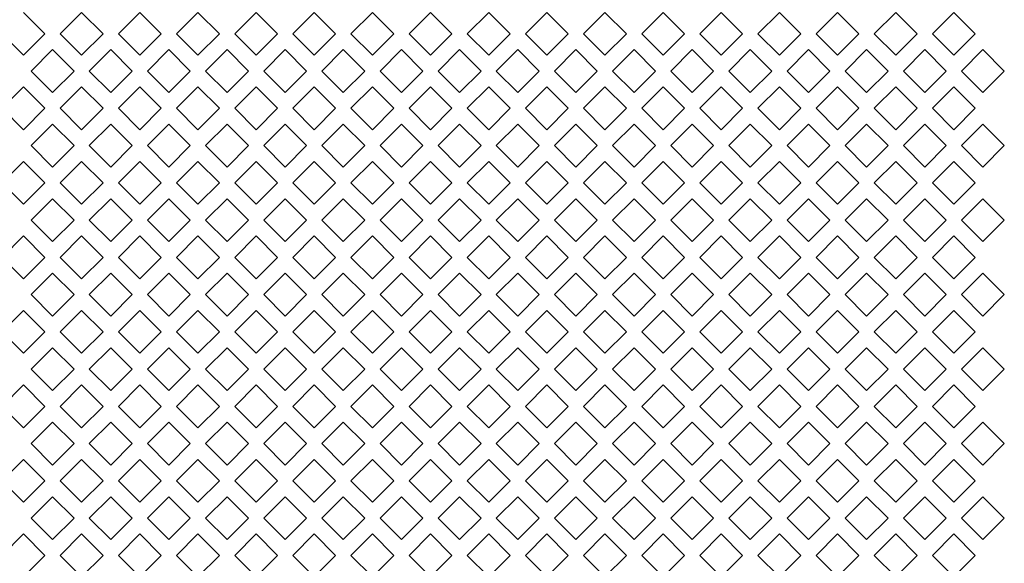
# Model space of a CAD drawing. Header units: millimetres. Extents: x 38 to 253, y 25 to 200.
# Tile 62 of 71: x 61 to 72, y 158 to 164. Entities that reach past the tile are written whole.
import ezdxf

# ---------------------------------------------------------------- set-up
doc = ezdxf.new("R2010")
doc.units = ezdxf.units.MM

msp = doc.modelspace()

# ---------------------------------------------------------------- linework, layer by layer
at = {"color": 7, "linetype": 'Continuous', "lineweight": 15}
for p, q in [((61.31424, 164.34192), (61.54994, 164.10621)), ((61.71854, 164.10621), (61.95424, 164.34192)), ((61.95424, 164.34192), (62.18994, 164.10621)), ((62.35854, 164.10621), (62.59424, 164.34192)), ((62.59424, 164.34192), (62.82994, 164.10621)), ((62.99854, 164.10621), (63.23424, 164.34192)), ((63.23424, 164.34192), (63.46994, 164.10621)), ((63.63854, 164.10621), (63.87424, 164.34192)), ((63.87424, 164.34192), (64.10994, 164.10621)), ((64.27854, 164.10621), (64.51424, 164.34192)), ((64.51424, 164.34192), (64.74994, 164.10621)), ((64.91854, 164.10621), (65.15424, 164.34192)), ((65.15424, 164.34192), (65.38994, 164.10621)), ((65.55854, 164.10621), (65.79424, 164.34192)), ((65.79424, 164.34192), (66.02994, 164.10621)), ((66.19854, 164.10621), (66.43424, 164.34192)), ((66.43424, 164.34192), (66.66994, 164.10621)), ((66.83854, 164.10621), (67.07424, 164.34192)), ((67.07424, 164.34192), (67.30994, 164.10621)), ((67.47854, 164.10621), (67.71424, 164.34192)), ((67.71424, 164.34192), (67.94994, 164.10621)), ((68.11854, 164.10621), (68.35424, 164.34192)), ((68.35424, 164.34192), (68.58994, 164.10621)), ((68.75854, 164.10621), (68.99424, 164.34192)), ((68.99424, 164.34192), (69.22994, 164.10621)), ((69.39854, 164.10621), (69.63424, 164.34192)), ((69.63424, 164.34192), (69.86994, 164.10621)), ((70.03854, 164.10621), (70.27424, 164.34192)), ((70.27424, 164.34192), (70.50994, 164.10621)), ((70.67854, 164.10621), (70.91424, 164.34192)), ((70.91424, 164.34192), (71.14994, 164.10621)), ((71.31854, 164.10621), (71.55424, 164.34192)), ((71.55424, 164.34192), (71.78994, 164.10621)), ((61.31424, 163.87051), (61.07854, 164.10621)), ((61.54994, 164.10621), (61.31424, 163.87051)), ((61.95424, 163.87051), (61.71854, 164.10621)), ((62.18994, 164.10621), (61.95424, 163.87051)), ((62.59424, 163.87051), (62.35854, 164.10621)), ((62.82994, 164.10621), (62.59424, 163.87051)), ((63.23424, 163.87051), (62.99854, 164.10621)), ((63.46994, 164.10621), (63.23424, 163.87051)), ((63.87424, 163.87051), (63.63854, 164.10621)), ((64.10994, 164.10621), (63.87424, 163.87051)), ((64.51424, 163.87051), (64.27854, 164.10621)), ((64.74994, 164.10621), (64.51424, 163.87051)), ((65.15424, 163.87051), (64.91854, 164.10621)), ((65.38994, 164.10621), (65.15424, 163.87051)), ((65.79424, 163.87051), (65.55854, 164.10621)), ((66.02994, 164.10621), (65.79424, 163.87051)), ((66.43424, 163.87051), (66.19854, 164.10621)), ((66.66994, 164.10621), (66.43424, 163.87051)), ((67.07424, 163.87051), (66.83854, 164.10621)), ((67.30994, 164.10621), (67.07424, 163.87051)), ((67.71424, 163.87051), (67.47854, 164.10621)), ((67.94994, 164.10621), (67.71424, 163.87051)), ((68.35424, 163.87051), (68.11854, 164.10621)), ((68.58994, 164.10621), (68.35424, 163.87051)), ((68.99424, 163.87051), (68.75854, 164.10621)), ((69.22994, 164.10621), (68.99424, 163.87051)), ((69.63424, 163.87051), (69.39854, 164.10621)), ((69.86994, 164.10621), (69.63424, 163.87051)), ((70.27424, 163.87051), (70.03854, 164.10621)), ((70.50994, 164.10621), (70.27424, 163.87051)), ((70.91424, 163.87051), (70.67854, 164.10621)), ((71.14994, 164.10621), (70.91424, 163.87051)), ((71.55424, 163.87051), (71.31854, 164.10621)), ((71.78994, 164.10621), (71.55424, 163.87051)), ((61.39854, 163.69622), (61.63424, 163.93192)), ((61.63424, 163.93192), (61.86994, 163.69622)), ((62.03854, 163.69622), (62.27424, 163.93192)), ((62.27424, 163.93192), (62.50994, 163.69622)), ((62.67854, 163.69622), (62.91424, 163.93192)), ((62.91424, 163.93192), (63.14994, 163.69622)), ((63.31854, 163.69622), (63.55424, 163.93192)), ((63.55424, 163.93192), (63.78994, 163.69622)), ((63.95854, 163.69622), (64.19424, 163.93192)), ((64.19424, 163.93192), (64.42994, 163.69622)), ((64.59854, 163.69622), (64.83424, 163.93192)), ((64.83424, 163.93192), (65.06994, 163.69622)), ((65.23854, 163.69622), (65.47424, 163.93192)), ((65.47424, 163.93192), (65.70994, 163.69622)), ((65.87854, 163.69622), (66.11424, 163.93192)), ((66.11424, 163.93192), (66.34994, 163.69622)), ((66.51854, 163.69622), (66.75424, 163.93192)), ((66.75424, 163.93192), (66.98994, 163.69622)), ((67.15854, 163.69622), (67.39424, 163.93192)), ((67.39424, 163.93192), (67.62994, 163.69622)), ((67.79854, 163.69622), (68.03424, 163.93192)), ((68.03424, 163.93192), (68.26994, 163.69622)), ((68.43854, 163.69622), (68.67424, 163.93192)), ((68.67424, 163.93192), (68.90994, 163.69622)), ((69.07854, 163.69622), (69.31424, 163.93192)), ((69.31424, 163.93192), (69.54994, 163.69622)), ((69.71854, 163.69622), (69.95424, 163.93192)), ((69.95424, 163.93192), (70.18994, 163.69622)), ((70.35854, 163.69622), (70.59424, 163.93192)), ((70.59424, 163.93192), (70.82994, 163.69622)), ((70.99854, 163.69622), (71.23424, 163.93192)), ((71.23424, 163.93192), (71.46994, 163.69622)), ((71.63854, 163.69622), (71.87424, 163.93192)), ((71.87424, 163.93192), (72.10994, 163.69622)), ((61.63424, 163.46051), (61.39854, 163.69622)), ((61.86994, 163.69622), (61.63424, 163.46051)), ((62.27424, 163.46051), (62.03854, 163.69622)), ((62.50994, 163.69622), (62.27424, 163.46051)), ((62.91424, 163.46051), (62.67854, 163.69622)), ((63.14994, 163.69622), (62.91424, 163.46051)), ((63.55424, 163.46051), (63.31854, 163.69622)), ((63.78994, 163.69622), (63.55424, 163.46051)), ((64.19424, 163.46051), (63.95854, 163.69622)), ((64.42994, 163.69622), (64.19424, 163.46051)), ((64.83424, 163.46051), (64.59854, 163.69622)), ((65.06994, 163.69622), (64.83424, 163.46051)), ((65.47424, 163.46051), (65.23854, 163.69622)), ((65.70994, 163.69622), (65.47424, 163.46051)), ((66.11424, 163.46051), (65.87854, 163.69622)), ((66.34994, 163.69622), (66.11424, 163.46051)), ((66.75424, 163.46051), (66.51854, 163.69622)), ((66.98994, 163.69622), (66.75424, 163.46051)), ((67.39424, 163.46051), (67.15854, 163.69622)), ((67.62994, 163.69622), (67.39424, 163.46051)), ((68.03424, 163.46051), (67.79854, 163.69622)), ((68.26994, 163.69622), (68.03424, 163.46051)), ((68.67424, 163.46051), (68.43854, 163.69622)), ((68.90994, 163.69622), (68.67424, 163.46051)), ((69.31424, 163.46051), (69.07854, 163.69622)), ((69.54994, 163.69622), (69.31424, 163.46051)), ((69.95424, 163.46051), (69.71854, 163.69622)), ((70.18994, 163.69622), (69.95424, 163.46051)), ((70.59424, 163.46051), (70.35854, 163.69622)), ((70.82994, 163.69622), (70.59424, 163.46051)), ((71.23424, 163.46051), (70.99854, 163.69622)), ((71.46994, 163.69622), (71.23424, 163.46051)), ((71.87424, 163.46051), (71.63854, 163.69622)), ((72.10994, 163.69622), (71.87424, 163.46051)), ((61.07854, 163.28622), (61.31424, 163.52192)), ((61.31424, 163.52192), (61.54994, 163.28622)), ((61.71854, 163.28622), (61.95424, 163.52192)), ((61.95424, 163.52192), (62.18994, 163.28622)), ((62.35854, 163.28622), (62.59424, 163.52192)), ((62.59424, 163.52192), (62.82994, 163.28622)), ((62.99854, 163.28622), (63.23424, 163.52192)), ((63.23424, 163.52192), (63.46994, 163.28622)), ((63.63854, 163.28622), (63.87424, 163.52192)), ((63.87424, 163.52192), (64.10994, 163.28622)), ((64.27854, 163.28622), (64.51424, 163.52192)), ((64.51424, 163.52192), (64.74994, 163.28622)), ((64.91854, 163.28622), (65.15424, 163.52192)), ((65.15424, 163.52192), (65.38994, 163.28622)), ((65.55854, 163.28622), (65.79424, 163.52192)), ((65.79424, 163.52192), (66.02994, 163.28622)), ((66.19854, 163.28622), (66.43424, 163.52192)), ((66.43424, 163.52192), (66.66994, 163.28622)), ((66.83854, 163.28622), (67.07424, 163.52192)), ((67.07424, 163.52192), (67.30994, 163.28622)), ((67.47854, 163.28622), (67.71424, 163.52192)), ((67.71424, 163.52192), (67.94994, 163.28622)), ((68.11854, 163.28622), (68.35424, 163.52192)), ((68.35424, 163.52192), (68.58994, 163.28622)), ((68.75854, 163.28622), (68.99424, 163.52192)), ((68.99424, 163.52192), (69.22994, 163.28622)), ((69.39854, 163.28622), (69.63424, 163.52192)), ((69.63424, 163.52192), (69.86994, 163.28622)), ((70.03854, 163.28622), (70.27424, 163.52192)), ((70.27424, 163.52192), (70.50994, 163.28622)), ((70.67854, 163.28622), (70.91424, 163.52192)), ((70.91424, 163.52192), (71.14994, 163.28622)), ((71.31854, 163.28622), (71.55424, 163.52192)), ((71.55424, 163.52192), (71.78994, 163.28622)), ((61.31424, 163.05051), (61.07854, 163.28622)), ((61.54994, 163.28622), (61.31424, 163.05051)), ((61.95424, 163.05051), (61.71854, 163.28622)), ((62.18994, 163.28622), (61.95424, 163.05051)), ((62.59424, 163.05051), (62.35854, 163.28622)), ((62.82994, 163.28622), (62.59424, 163.05051)), ((63.23424, 163.05051), (62.99854, 163.28622)), ((63.46994, 163.28622), (63.23424, 163.05051)), ((63.87424, 163.05051), (63.63854, 163.28622)), ((64.10994, 163.28622), (63.87424, 163.05051)), ((64.51424, 163.05051), (64.27854, 163.28622)), ((64.74994, 163.28622), (64.51424, 163.05051)), ((65.15424, 163.05051), (64.91854, 163.28622)), ((65.38994, 163.28622), (65.15424, 163.05051)), ((65.79424, 163.05051), (65.55854, 163.28622)), ((66.02994, 163.28622), (65.79424, 163.05051)), ((66.43424, 163.05051), (66.19854, 163.28622)), ((66.66994, 163.28622), (66.43424, 163.05051)), ((67.07424, 163.05051), (66.83854, 163.28622)), ((67.30994, 163.28622), (67.07424, 163.05051)), ((67.71424, 163.05051), (67.47854, 163.28622)), ((67.94994, 163.28622), (67.71424, 163.05051)), ((68.35424, 163.05051), (68.11854, 163.28622)), ((68.58994, 163.28622), (68.35424, 163.05051)), ((68.99424, 163.05051), (68.75854, 163.28622)), ((69.22994, 163.28622), (68.99424, 163.05051)), ((69.63424, 163.05051), (69.39854, 163.28622)), ((69.86994, 163.28622), (69.63424, 163.05051)), ((70.27424, 163.05051), (70.03854, 163.28622)), ((70.50994, 163.28622), (70.27424, 163.05051)), ((70.91424, 163.05051), (70.67854, 163.28622)), ((71.14994, 163.28622), (70.91424, 163.05051)), ((71.55424, 163.05051), (71.31854, 163.28622)), ((71.78994, 163.28622), (71.55424, 163.05051)), ((61.39854, 162.87622), (61.63424, 163.11192)), ((61.63424, 163.11192), (61.86994, 162.87622)), ((62.03854, 162.87622), (62.27424, 163.11192)), ((62.27424, 163.11192), (62.50994, 162.87622)), ((62.67854, 162.87622), (62.91424, 163.11192)), ((62.91424, 163.11192), (63.14994, 162.87622)), ((63.31854, 162.87622), (63.55424, 163.11192)), ((63.55424, 163.11192), (63.78994, 162.87622)), ((63.95854, 162.87622), (64.19424, 163.11192)), ((64.19424, 163.11192), (64.42994, 162.87622)), ((64.59854, 162.87622), (64.83424, 163.11192)), ((64.83424, 163.11192), (65.06994, 162.87622)), ((65.23854, 162.87622), (65.47424, 163.11192)), ((65.47424, 163.11192), (65.70994, 162.87622)), ((65.87854, 162.87622), (66.11424, 163.11192)), ((66.11424, 163.11192), (66.34994, 162.87622)), ((66.51854, 162.87622), (66.75424, 163.11192)), ((66.75424, 163.11192), (66.98994, 162.87622)), ((67.15854, 162.87622), (67.39424, 163.11192)), ((67.39424, 163.11192), (67.62994, 162.87622)), ((67.79854, 162.87622), (68.03424, 163.11192)), ((68.03424, 163.11192), (68.26994, 162.87622)), ((68.43854, 162.87622), (68.67424, 163.11192)), ((68.67424, 163.11192), (68.90994, 162.87622)), ((69.07854, 162.87622), (69.31424, 163.11192)), ((69.31424, 163.11192), (69.54994, 162.87622)), ((69.71854, 162.87622), (69.95424, 163.11192)), ((69.95424, 163.11192), (70.18994, 162.87622)), ((70.35854, 162.87622), (70.59424, 163.11192)), ((70.59424, 163.11192), (70.82994, 162.87622)), ((70.99854, 162.87622), (71.23424, 163.11192)), ((71.23424, 163.11192), (71.46994, 162.87622)), ((71.63854, 162.87622), (71.87424, 163.11192)), ((71.87424, 163.11192), (72.10994, 162.87622)), ((61.63424, 162.64051), (61.39854, 162.87622)), ((61.86994, 162.87622), (61.63424, 162.64051)), ((62.27424, 162.64051), (62.03854, 162.87622)), ((62.50994, 162.87622), (62.27424, 162.64051)), ((62.91424, 162.64051), (62.67854, 162.87622)), ((63.14994, 162.87622), (62.91424, 162.64051)), ((63.55424, 162.64051), (63.31854, 162.87622)), ((63.78994, 162.87622), (63.55424, 162.64051)), ((64.19424, 162.64051), (63.95854, 162.87622)), ((64.42994, 162.87622), (64.19424, 162.64051)), ((64.83424, 162.64051), (64.59854, 162.87622)), ((65.06994, 162.87622), (64.83424, 162.64051)), ((65.47424, 162.64051), (65.23854, 162.87622)), ((65.70994, 162.87622), (65.47424, 162.64051)), ((66.11424, 162.64051), (65.87854, 162.87622)), ((66.34994, 162.87622), (66.11424, 162.64051)), ((66.75424, 162.64051), (66.51854, 162.87622)), ((66.98994, 162.87622), (66.75424, 162.64051)), ((67.39424, 162.64051), (67.15854, 162.87622)), ((67.62994, 162.87622), (67.39424, 162.64051)), ((68.03424, 162.64051), (67.79854, 162.87622)), ((68.26994, 162.87622), (68.03424, 162.64051)), ((68.67424, 162.64051), (68.43854, 162.87622)), ((68.90994, 162.87622), (68.67424, 162.64051)), ((69.31424, 162.64051), (69.07854, 162.87622)), ((69.54994, 162.87622), (69.31424, 162.64051)), ((69.95424, 162.64051), (69.71854, 162.87622)), ((70.18994, 162.87622), (69.95424, 162.64051)), ((70.59424, 162.64051), (70.35854, 162.87622)), ((70.82994, 162.87622), (70.59424, 162.64051)), ((71.23424, 162.64051), (70.99854, 162.87622)), ((71.46994, 162.87622), (71.23424, 162.64051)), ((71.87424, 162.64051), (71.63854, 162.87622)), ((72.10994, 162.87622), (71.87424, 162.64051)), ((61.07854, 162.46621), (61.31424, 162.70192)), ((61.31424, 162.70192), (61.54994, 162.46621)), ((61.71854, 162.46621), (61.95424, 162.70192)), ((61.95424, 162.70192), (62.18994, 162.46621)), ((62.35854, 162.46621), (62.59424, 162.70192)), ((62.59424, 162.70192), (62.82994, 162.46621)), ((62.99854, 162.46621), (63.23424, 162.70192)), ((63.23424, 162.70192), (63.46994, 162.46621)), ((63.63854, 162.46621), (63.87424, 162.70192)), ((63.87424, 162.70192), (64.10994, 162.46621)), ((64.27854, 162.46621), (64.51424, 162.70192)), ((64.51424, 162.70192), (64.74994, 162.46621)), ((64.91854, 162.46621), (65.15424, 162.70192)), ((65.15424, 162.70192), (65.38994, 162.46621)), ((65.55854, 162.46621), (65.79424, 162.70192)), ((65.79424, 162.70192), (66.02994, 162.46621)), ((66.19854, 162.46621), (66.43424, 162.70192)), ((66.43424, 162.70192), (66.66994, 162.46621)), ((66.83854, 162.46621), (67.07424, 162.70192)), ((67.07424, 162.70192), (67.30994, 162.46621)), ((67.47854, 162.46621), (67.71424, 162.70192)), ((67.71424, 162.70192), (67.94994, 162.46621)), ((68.11854, 162.46621), (68.35424, 162.70192)), ((68.35424, 162.70192), (68.58994, 162.46621)), ((68.75854, 162.46621), (68.99424, 162.70192)), ((68.99424, 162.70192), (69.22994, 162.46621)), ((69.39854, 162.46621), (69.63424, 162.70192)), ((69.63424, 162.70192), (69.86994, 162.46621)), ((70.03854, 162.46621), (70.27424, 162.70192)), ((70.27424, 162.70192), (70.50994, 162.46621)), ((70.67854, 162.46621), (70.91424, 162.70192)), ((70.91424, 162.70192), (71.14994, 162.46621)), ((71.31854, 162.46621), (71.55424, 162.70192)), ((71.55424, 162.70192), (71.78994, 162.46621)), ((61.31424, 162.23051), (61.07854, 162.46621)), ((61.54994, 162.46621), (61.31424, 162.23051)), ((61.95424, 162.23051), (61.71854, 162.46621)), ((62.18994, 162.46621), (61.95424, 162.23051)), ((62.59424, 162.23051), (62.35854, 162.46621)), ((62.82994, 162.46621), (62.59424, 162.23051)), ((63.23424, 162.23051), (62.99854, 162.46621)), ((63.46994, 162.46621), (63.23424, 162.23051)), ((63.87424, 162.23051), (63.63854, 162.46621)), ((64.10994, 162.46621), (63.87424, 162.23051)), ((64.51424, 162.23051), (64.27854, 162.46621)), ((64.74994, 162.46621), (64.51424, 162.23051)), ((65.15424, 162.23051), (64.91854, 162.46621)), ((65.38994, 162.46621), (65.15424, 162.23051)), ((65.79424, 162.23051), (65.55854, 162.46621)), ((66.02994, 162.46621), (65.79424, 162.23051)), ((66.43424, 162.23051), (66.19854, 162.46621)), ((66.66994, 162.46621), (66.43424, 162.23051)), ((67.07424, 162.23051), (66.83854, 162.46621)), ((67.30994, 162.46621), (67.07424, 162.23051)), ((67.71424, 162.23051), (67.47854, 162.46621)), ((67.94994, 162.46621), (67.71424, 162.23051)), ((68.35424, 162.23051), (68.11854, 162.46621)), ((68.58994, 162.46621), (68.35424, 162.23051)), ((68.99424, 162.23051), (68.75854, 162.46621)), ((69.22994, 162.46621), (68.99424, 162.23051)), ((69.63424, 162.23051), (69.39854, 162.46621)), ((69.86994, 162.46621), (69.63424, 162.23051)), ((70.27424, 162.23051), (70.03854, 162.46621)), ((70.50994, 162.46621), (70.27424, 162.23051)), ((70.91424, 162.23051), (70.67854, 162.46621)), ((71.14994, 162.46621), (70.91424, 162.23051)), ((71.55424, 162.23051), (71.31854, 162.46621)), ((71.78994, 162.46621), (71.55424, 162.23051)), ((61.39854, 162.05621), (61.63424, 162.29192)), ((61.63424, 162.29192), (61.86994, 162.05621)), ((62.03854, 162.05621), (62.27424, 162.29192)), ((62.27424, 162.29192), (62.50994, 162.05621)), ((62.67854, 162.05621), (62.91424, 162.29192)), ((62.91424, 162.29192), (63.14994, 162.05621)), ((63.31854, 162.05621), (63.55424, 162.29192)), ((63.55424, 162.29192), (63.78994, 162.05621)), ((63.95854, 162.05621), (64.19424, 162.29192)), ((64.19424, 162.29192), (64.42994, 162.05621)), ((64.59854, 162.05621), (64.83424, 162.29192)), ((64.83424, 162.29192), (65.06994, 162.05621)), ((65.23854, 162.05621), (65.47424, 162.29192)), ((65.47424, 162.29192), (65.70994, 162.05621)), ((65.87854, 162.05621), (66.11424, 162.29192)), ((66.11424, 162.29192), (66.34994, 162.05621)), ((66.51854, 162.05621), (66.75424, 162.29192)), ((66.75424, 162.29192), (66.98994, 162.05621)), ((67.15854, 162.05621), (67.39424, 162.29192)), ((67.39424, 162.29192), (67.62994, 162.05621)), ((67.79854, 162.05621), (68.03424, 162.29192)), ((68.03424, 162.29192), (68.26994, 162.05621)), ((68.43854, 162.05621), (68.67424, 162.29192)), ((68.67424, 162.29192), (68.90994, 162.05621)), ((69.07854, 162.05621), (69.31424, 162.29192)), ((69.31424, 162.29192), (69.54994, 162.05621)), ((69.71854, 162.05621), (69.95424, 162.29192)), ((69.95424, 162.29192), (70.18994, 162.05621)), ((70.35854, 162.05621), (70.59424, 162.29192)), ((70.59424, 162.29192), (70.82994, 162.05621)), ((70.99854, 162.05621), (71.23424, 162.29192)), ((71.23424, 162.29192), (71.46994, 162.05621)), ((71.63854, 162.05621), (71.87424, 162.29192)), ((71.87424, 162.29192), (72.10994, 162.05621)), ((61.63424, 161.82051), (61.39854, 162.05621)), ((61.86994, 162.05621), (61.63424, 161.82051)), ((62.27424, 161.82051), (62.03854, 162.05621)), ((62.50994, 162.05621), (62.27424, 161.82051)), ((62.91424, 161.82051), (62.67854, 162.05621)), ((63.14994, 162.05621), (62.91424, 161.82051)), ((63.55424, 161.82051), (63.31854, 162.05621)), ((63.78994, 162.05621), (63.55424, 161.82051)), ((64.19424, 161.82051), (63.95854, 162.05621)), ((64.42994, 162.05621), (64.19424, 161.82051)), ((64.83424, 161.82051), (64.59854, 162.05621)), ((65.06994, 162.05621), (64.83424, 161.82051)), ((65.47424, 161.82051), (65.23854, 162.05621)), ((65.70994, 162.05621), (65.47424, 161.82051)), ((66.11424, 161.82051), (65.87854, 162.05621)), ((66.34994, 162.05621), (66.11424, 161.82051)), ((66.75424, 161.82051), (66.51854, 162.05621)), ((66.98994, 162.05621), (66.75424, 161.82051)), ((67.39424, 161.82051), (67.15854, 162.05621)), ((67.62994, 162.05621), (67.39424, 161.82051)), ((68.03424, 161.82051), (67.79854, 162.05621)), ((68.26994, 162.05621), (68.03424, 161.82051)), ((68.67424, 161.82051), (68.43854, 162.05621)), ((68.90994, 162.05621), (68.67424, 161.82051)), ((69.31424, 161.82051), (69.07854, 162.05621)), ((69.54994, 162.05621), (69.31424, 161.82051)), ((69.95424, 161.82051), (69.71854, 162.05621)), ((70.18994, 162.05621), (69.95424, 161.82051)), ((70.59424, 161.82051), (70.35854, 162.05621)), ((70.82994, 162.05621), (70.59424, 161.82051)), ((71.23424, 161.82051), (70.99854, 162.05621)), ((71.46994, 162.05621), (71.23424, 161.82051)), ((71.87424, 161.82051), (71.63854, 162.05621)), ((72.10994, 162.05621), (71.87424, 161.82051)), ((61.07854, 161.64622), (61.31424, 161.88192)), ((61.31424, 161.88192), (61.54994, 161.64622)), ((61.71854, 161.64622), (61.95424, 161.88192)), ((61.95424, 161.88192), (62.18994, 161.64622)), ((62.35854, 161.64622), (62.59424, 161.88192)), ((62.59424, 161.88192), (62.82994, 161.64622)), ((62.99854, 161.64622), (63.23424, 161.88192)), ((63.23424, 161.88192), (63.46994, 161.64622)), ((63.63854, 161.64622), (63.87424, 161.88192)), ((63.87424, 161.88192), (64.10994, 161.64622)), ((64.27854, 161.64622), (64.51424, 161.88192)), ((64.51424, 161.88192), (64.74994, 161.64622)), ((64.91854, 161.64622), (65.15424, 161.88192)), ((65.15424, 161.88192), (65.38994, 161.64622)), ((65.55854, 161.64622), (65.79424, 161.88192)), ((65.79424, 161.88192), (66.02994, 161.64622)), ((66.19854, 161.64622), (66.43424, 161.88192)), ((66.43424, 161.88192), (66.66994, 161.64622)), ((66.83854, 161.64622), (67.07424, 161.88192)), ((67.07424, 161.88192), (67.30994, 161.64622)), ((67.47854, 161.64622), (67.71424, 161.88192)), ((67.71424, 161.88192), (67.94994, 161.64622)), ((68.11854, 161.64622), (68.35424, 161.88192)), ((68.35424, 161.88192), (68.58994, 161.64622)), ((68.75854, 161.64622), (68.99424, 161.88192)), ((68.99424, 161.88192), (69.22994, 161.64622)), ((69.39854, 161.64622), (69.63424, 161.88192)), ((69.63424, 161.88192), (69.86994, 161.64622)), ((70.03854, 161.64622), (70.27424, 161.88192)), ((70.27424, 161.88192), (70.50994, 161.64622)), ((70.67854, 161.64622), (70.91424, 161.88192)), ((70.91424, 161.88192), (71.14994, 161.64622)), ((71.31854, 161.64622), (71.55424, 161.88192)), ((71.55424, 161.88192), (71.78994, 161.64622)), ((61.31424, 161.41051), (61.07854, 161.64622)), ((61.54994, 161.64622), (61.31424, 161.41051)), ((61.95424, 161.41051), (61.71854, 161.64622)), ((62.18994, 161.64622), (61.95424, 161.41051)), ((62.59424, 161.41051), (62.35854, 161.64622)), ((62.82994, 161.64622), (62.59424, 161.41051)), ((63.23424, 161.41051), (62.99854, 161.64622)), ((63.46994, 161.64622), (63.23424, 161.41051)), ((63.87424, 161.41051), (63.63854, 161.64622)), ((64.10994, 161.64622), (63.87424, 161.41051)), ((64.51424, 161.41051), (64.27854, 161.64622)), ((64.74994, 161.64622), (64.51424, 161.41051)), ((65.15424, 161.41051), (64.91854, 161.64622)), ((65.38994, 161.64622), (65.15424, 161.41051)), ((65.79424, 161.41051), (65.55854, 161.64622)), ((66.02994, 161.64622), (65.79424, 161.41051)), ((66.43424, 161.41051), (66.19854, 161.64622)), ((66.66994, 161.64622), (66.43424, 161.41051)), ((67.07424, 161.41051), (66.83854, 161.64622)), ((67.30994, 161.64622), (67.07424, 161.41051)), ((67.71424, 161.41051), (67.47854, 161.64622)), ((67.94994, 161.64622), (67.71424, 161.41051)), ((68.35424, 161.41051), (68.11854, 161.64622)), ((68.58994, 161.64622), (68.35424, 161.41051)), ((68.99424, 161.41051), (68.75854, 161.64622)), ((69.22994, 161.64622), (68.99424, 161.41051)), ((69.63424, 161.41051), (69.39854, 161.64622)), ((69.86994, 161.64622), (69.63424, 161.41051)), ((70.27424, 161.41051), (70.03854, 161.64622)), ((70.50994, 161.64622), (70.27424, 161.41051)), ((70.91424, 161.41051), (70.67854, 161.64622)), ((71.14994, 161.64622), (70.91424, 161.41051)), ((71.55424, 161.41051), (71.31854, 161.64622)), ((71.78994, 161.64622), (71.55424, 161.41051)), ((61.39854, 161.23622), (61.63424, 161.47192)), ((61.63424, 161.47192), (61.86994, 161.23622)), ((62.03854, 161.23622), (62.27424, 161.47192)), ((62.27424, 161.47192), (62.50994, 161.23622)), ((62.67854, 161.23622), (62.91424, 161.47192)), ((62.91424, 161.47192), (63.14994, 161.23622)), ((63.31854, 161.23622), (63.55424, 161.47192)), ((63.55424, 161.47192), (63.78994, 161.23622)), ((63.95854, 161.23622), (64.19424, 161.47192)), ((64.19424, 161.47192), (64.42994, 161.23622)), ((64.59854, 161.23622), (64.83424, 161.47192)), ((64.83424, 161.47192), (65.06994, 161.23622)), ((65.23854, 161.23622), (65.47424, 161.47192)), ((65.47424, 161.47192), (65.70994, 161.23622)), ((65.87854, 161.23622), (66.11424, 161.47192)), ((66.11424, 161.47192), (66.34994, 161.23622)), ((66.51854, 161.23622), (66.75424, 161.47192)), ((66.75424, 161.47192), (66.98994, 161.23622)), ((67.15854, 161.23622), (67.39424, 161.47192)), ((67.39424, 161.47192), (67.62994, 161.23622)), ((67.79854, 161.23622), (68.03424, 161.47192)), ((68.03424, 161.47192), (68.26994, 161.23622)), ((68.43854, 161.23622), (68.67424, 161.47192)), ((68.67424, 161.47192), (68.90994, 161.23622)), ((69.07854, 161.23622), (69.31424, 161.47192)), ((69.31424, 161.47192), (69.54994, 161.23622)), ((69.71854, 161.23622), (69.95424, 161.47192)), ((69.95424, 161.47192), (70.18994, 161.23622)), ((70.35854, 161.23622), (70.59424, 161.47192)), ((70.59424, 161.47192), (70.82994, 161.23622)), ((70.99854, 161.23622), (71.23424, 161.47192)), ((71.23424, 161.47192), (71.46994, 161.23622)), ((71.63854, 161.23622), (71.87424, 161.47192)), ((71.87424, 161.47192), (72.10994, 161.23622)), ((61.63424, 161.00051), (61.39854, 161.23622)), ((61.86994, 161.23622), (61.63424, 161.00051)), ((62.27424, 161.00051), (62.03854, 161.23622)), ((62.50994, 161.23622), (62.27424, 161.00051)), ((62.91424, 161.00051), (62.67854, 161.23622)), ((63.14994, 161.23622), (62.91424, 161.00051)), ((63.55424, 161.00051), (63.31854, 161.23622)), ((63.78994, 161.23622), (63.55424, 161.00051)), ((64.19424, 161.00051), (63.95854, 161.23622)), ((64.42994, 161.23622), (64.19424, 161.00051)), ((64.83424, 161.00051), (64.59854, 161.23622)), ((65.06994, 161.23622), (64.83424, 161.00051)), ((65.47424, 161.00051), (65.23854, 161.23622)), ((65.70994, 161.23622), (65.47424, 161.00051)), ((66.11424, 161.00051), (65.87854, 161.23622)), ((66.34994, 161.23622), (66.11424, 161.00051)), ((66.75424, 161.00051), (66.51854, 161.23622)), ((66.98994, 161.23622), (66.75424, 161.00051)), ((67.39424, 161.00051), (67.15854, 161.23622)), ((67.62994, 161.23622), (67.39424, 161.00051)), ((68.03424, 161.00051), (67.79854, 161.23622)), ((68.26994, 161.23622), (68.03424, 161.00051)), ((68.67424, 161.00051), (68.43854, 161.23622)), ((68.90994, 161.23622), (68.67424, 161.00051)), ((69.31424, 161.00051), (69.07854, 161.23622)), ((69.54994, 161.23622), (69.31424, 161.00051)), ((69.95424, 161.00051), (69.71854, 161.23622)), ((70.18994, 161.23622), (69.95424, 161.00051)), ((70.59424, 161.00051), (70.35854, 161.23622)), ((70.82994, 161.23622), (70.59424, 161.00051)), ((71.23424, 161.00051), (70.99854, 161.23622)), ((71.46994, 161.23622), (71.23424, 161.00051)), ((71.87424, 161.00051), (71.63854, 161.23622)), ((72.10994, 161.23622), (71.87424, 161.00051)), ((61.07854, 160.82621), (61.31424, 161.06192)), ((61.31424, 161.06192), (61.54994, 160.82621)), ((61.71854, 160.82621), (61.95424, 161.06192)), ((61.95424, 161.06192), (62.18994, 160.82621)), ((62.35854, 160.82621), (62.59424, 161.06192)), ((62.59424, 161.06192), (62.82994, 160.82621)), ((62.99854, 160.82621), (63.23424, 161.06192)), ((63.23424, 161.06192), (63.46994, 160.82621)), ((63.63854, 160.82621), (63.87424, 161.06192)), ((63.87424, 161.06192), (64.10994, 160.82621)), ((64.27854, 160.82621), (64.51424, 161.06192)), ((64.51424, 161.06192), (64.74994, 160.82621)), ((64.91854, 160.82621), (65.15424, 161.06192)), ((65.15424, 161.06192), (65.38994, 160.82621)), ((65.55854, 160.82621), (65.79424, 161.06192)), ((65.79424, 161.06192), (66.02994, 160.82621)), ((66.19854, 160.82621), (66.43424, 161.06192)), ((66.43424, 161.06192), (66.66994, 160.82621)), ((66.83854, 160.82621), (67.07424, 161.06192)), ((67.07424, 161.06192), (67.30994, 160.82621)), ((67.47854, 160.82621), (67.71424, 161.06192)), ((67.71424, 161.06192), (67.94994, 160.82621)), ((68.11854, 160.82621), (68.35424, 161.06192)), ((68.35424, 161.06192), (68.58994, 160.82621)), ((68.75854, 160.82621), (68.99424, 161.06192)), ((68.99424, 161.06192), (69.22994, 160.82621)), ((69.39854, 160.82621), (69.63424, 161.06192)), ((69.63424, 161.06192), (69.86994, 160.82621)), ((70.03854, 160.82621), (70.27424, 161.06192)), ((70.27424, 161.06192), (70.50994, 160.82621)), ((70.67854, 160.82621), (70.91424, 161.06192)), ((70.91424, 161.06192), (71.14994, 160.82621)), ((71.31854, 160.82621), (71.55424, 161.06192)), ((71.55424, 161.06192), (71.78994, 160.82621)), ((61.31424, 160.59051), (61.07854, 160.82621)), ((61.54994, 160.82621), (61.31424, 160.59051)), ((61.95424, 160.59051), (61.71854, 160.82621)), ((62.18994, 160.82621), (61.95424, 160.59051)), ((62.59424, 160.59051), (62.35854, 160.82621)), ((62.82994, 160.82621), (62.59424, 160.59051)), ((63.23424, 160.59051), (62.99854, 160.82621)), ((63.46994, 160.82621), (63.23424, 160.59051)), ((63.87424, 160.59051), (63.63854, 160.82621)), ((64.10994, 160.82621), (63.87424, 160.59051)), ((64.51424, 160.59051), (64.27854, 160.82621)), ((64.74994, 160.82621), (64.51424, 160.59051)), ((65.15424, 160.59051), (64.91854, 160.82621)), ((65.38994, 160.82621), (65.15424, 160.59051)), ((65.79424, 160.59051), (65.55854, 160.82621)), ((66.02994, 160.82621), (65.79424, 160.59051)), ((66.43424, 160.59051), (66.19854, 160.82621)), ((66.66994, 160.82621), (66.43424, 160.59051)), ((67.07424, 160.59051), (66.83854, 160.82621)), ((67.30994, 160.82621), (67.07424, 160.59051)), ((67.71424, 160.59051), (67.47854, 160.82621)), ((67.94994, 160.82621), (67.71424, 160.59051)), ((68.35424, 160.59051), (68.11854, 160.82621)), ((68.58994, 160.82621), (68.35424, 160.59051)), ((68.99424, 160.59051), (68.75854, 160.82621)), ((69.22994, 160.82621), (68.99424, 160.59051)), ((69.63424, 160.59051), (69.39854, 160.82621)), ((69.86994, 160.82621), (69.63424, 160.59051)), ((70.27424, 160.59051), (70.03854, 160.82621)), ((70.50994, 160.82621), (70.27424, 160.59051)), ((70.91424, 160.59051), (70.67854, 160.82621)), ((71.14994, 160.82621), (70.91424, 160.59051)), ((71.55424, 160.59051), (71.31854, 160.82621)), ((71.78994, 160.82621), (71.55424, 160.59051)), ((61.39854, 160.41621), (61.63424, 160.65192)), ((61.63424, 160.65192), (61.86994, 160.41621)), ((62.03854, 160.41621), (62.27424, 160.65192)), ((62.27424, 160.65192), (62.50994, 160.41621)), ((62.67854, 160.41621), (62.91424, 160.65192)), ((62.91424, 160.65192), (63.14994, 160.41621)), ((63.31854, 160.41621), (63.55424, 160.65192)), ((63.55424, 160.65192), (63.78994, 160.41621)), ((63.95854, 160.41621), (64.19424, 160.65192)), ((64.19424, 160.65192), (64.42994, 160.41621)), ((64.59854, 160.41621), (64.83424, 160.65192)), ((64.83424, 160.65192), (65.06994, 160.41621)), ((65.23854, 160.41621), (65.47424, 160.65192)), ((65.47424, 160.65192), (65.70994, 160.41621)), ((65.87854, 160.41621), (66.11424, 160.65192)), ((66.11424, 160.65192), (66.34994, 160.41621)), ((66.51854, 160.41621), (66.75424, 160.65192)), ((66.75424, 160.65192), (66.98994, 160.41621)), ((67.15854, 160.41621), (67.39424, 160.65192)), ((67.39424, 160.65192), (67.62994, 160.41621)), ((67.79854, 160.41621), (68.03424, 160.65192)), ((68.03424, 160.65192), (68.26994, 160.41621)), ((68.43854, 160.41621), (68.67424, 160.65192)), ((68.67424, 160.65192), (68.90994, 160.41621)), ((69.07854, 160.41621), (69.31424, 160.65192)), ((69.31424, 160.65192), (69.54994, 160.41621)), ((69.71854, 160.41621), (69.95424, 160.65192)), ((69.95424, 160.65192), (70.18994, 160.41621)), ((70.35854, 160.41621), (70.59424, 160.65192)), ((70.59424, 160.65192), (70.82994, 160.41621)), ((70.99854, 160.41621), (71.23424, 160.65192)), ((71.23424, 160.65192), (71.46994, 160.41621)), ((71.63854, 160.41621), (71.87424, 160.65192)), ((71.87424, 160.65192), (72.10994, 160.41621)), ((61.63424, 160.18051), (61.39854, 160.41621)), ((61.86994, 160.41621), (61.63424, 160.18051)), ((62.27424, 160.18051), (62.03854, 160.41621)), ((62.50994, 160.41621), (62.27424, 160.18051)), ((62.91424, 160.18051), (62.67854, 160.41621)), ((63.14994, 160.41621), (62.91424, 160.18051)), ((63.55424, 160.18051), (63.31854, 160.41621)), ((63.78994, 160.41621), (63.55424, 160.18051)), ((64.19424, 160.18051), (63.95854, 160.41621)), ((64.42994, 160.41621), (64.19424, 160.18051)), ((64.83424, 160.18051), (64.59854, 160.41621)), ((65.06994, 160.41621), (64.83424, 160.18051)), ((65.47424, 160.18051), (65.23854, 160.41621)), ((65.70994, 160.41621), (65.47424, 160.18051)), ((66.11424, 160.18051), (65.87854, 160.41621)), ((66.34994, 160.41621), (66.11424, 160.18051)), ((66.75424, 160.18051), (66.51854, 160.41621)), ((66.98994, 160.41621), (66.75424, 160.18051)), ((67.39424, 160.18051), (67.15854, 160.41621)), ((67.62994, 160.41621), (67.39424, 160.18051)), ((68.03424, 160.18051), (67.79854, 160.41621)), ((68.26994, 160.41621), (68.03424, 160.18051)), ((68.67424, 160.18051), (68.43854, 160.41621)), ((68.90994, 160.41621), (68.67424, 160.18051)), ((69.31424, 160.18051), (69.07854, 160.41621)), ((69.54994, 160.41621), (69.31424, 160.18051)), ((69.95424, 160.18051), (69.71854, 160.41621)), ((70.18994, 160.41621), (69.95424, 160.18051)), ((70.59424, 160.18051), (70.35854, 160.41621)), ((70.82994, 160.41621), (70.59424, 160.18051)), ((71.23424, 160.18051), (70.99854, 160.41621)), ((71.46994, 160.41621), (71.23424, 160.18051)), ((71.87424, 160.18051), (71.63854, 160.41621)), ((72.10994, 160.41621), (71.87424, 160.18051)), ((61.07854, 160.00622), (61.31424, 160.24192)), ((61.31424, 160.24192), (61.54994, 160.00622)), ((61.71854, 160.00622), (61.95424, 160.24192)), ((61.95424, 160.24192), (62.18994, 160.00622)), ((62.35854, 160.00622), (62.59424, 160.24192)), ((62.59424, 160.24192), (62.82994, 160.00622)), ((62.99854, 160.00622), (63.23424, 160.24192)), ((63.23424, 160.24192), (63.46994, 160.00622)), ((63.63854, 160.00622), (63.87424, 160.24192)), ((63.87424, 160.24192), (64.10994, 160.00622)), ((64.27854, 160.00622), (64.51424, 160.24192)), ((64.51424, 160.24192), (64.74994, 160.00622)), ((64.91854, 160.00622), (65.15424, 160.24192)), ((65.15424, 160.24192), (65.38994, 160.00622)), ((65.55854, 160.00622), (65.79424, 160.24192)), ((65.79424, 160.24192), (66.02994, 160.00622)), ((66.19854, 160.00622), (66.43424, 160.24192)), ((66.43424, 160.24192), (66.66994, 160.00622)), ((66.83854, 160.00622), (67.07424, 160.24192)), ((67.07424, 160.24192), (67.30994, 160.00622)), ((67.47854, 160.00622), (67.71424, 160.24192)), ((67.71424, 160.24192), (67.94994, 160.00622)), ((68.11854, 160.00622), (68.35424, 160.24192)), ((68.35424, 160.24192), (68.58994, 160.00622)), ((68.75854, 160.00622), (68.99424, 160.24192)), ((68.99424, 160.24192), (69.22994, 160.00622)), ((69.39854, 160.00622), (69.63424, 160.24192)), ((69.63424, 160.24192), (69.86994, 160.00622)), ((70.03854, 160.00622), (70.27424, 160.24192)), ((70.27424, 160.24192), (70.50994, 160.00622)), ((70.67854, 160.00622), (70.91424, 160.24192)), ((70.91424, 160.24192), (71.14994, 160.00622)), ((71.31854, 160.00622), (71.55424, 160.24192)), ((71.55424, 160.24192), (71.78994, 160.00622)), ((61.31424, 159.77051), (61.07854, 160.00622)), ((61.54994, 160.00622), (61.31424, 159.77051)), ((61.95424, 159.77051), (61.71854, 160.00622)), ((62.18994, 160.00622), (61.95424, 159.77051)), ((62.59424, 159.77051), (62.35854, 160.00622)), ((62.82994, 160.00622), (62.59424, 159.77051)), ((63.23424, 159.77051), (62.99854, 160.00622)), ((63.46994, 160.00622), (63.23424, 159.77051)), ((63.87424, 159.77051), (63.63854, 160.00622)), ((64.10994, 160.00622), (63.87424, 159.77051)), ((64.51424, 159.77051), (64.27854, 160.00622)), ((64.74994, 160.00622), (64.51424, 159.77051)), ((65.15424, 159.77051), (64.91854, 160.00622)), ((65.38994, 160.00622), (65.15424, 159.77051)), ((65.79424, 159.77051), (65.55854, 160.00622)), ((66.02994, 160.00622), (65.79424, 159.77051)), ((66.43424, 159.77051), (66.19854, 160.00622)), ((66.66994, 160.00622), (66.43424, 159.77051)), ((67.07424, 159.77051), (66.83854, 160.00622)), ((67.30994, 160.00622), (67.07424, 159.77051)), ((67.71424, 159.77051), (67.47854, 160.00622)), ((67.94994, 160.00622), (67.71424, 159.77051)), ((68.35424, 159.77051), (68.11854, 160.00622)), ((68.58994, 160.00622), (68.35424, 159.77051)), ((68.99424, 159.77051), (68.75854, 160.00622)), ((69.22994, 160.00622), (68.99424, 159.77051)), ((69.63424, 159.77051), (69.39854, 160.00622)), ((69.86994, 160.00622), (69.63424, 159.77051)), ((70.27424, 159.77051), (70.03854, 160.00622)), ((70.50994, 160.00622), (70.27424, 159.77051)), ((70.91424, 159.77051), (70.67854, 160.00622)), ((71.14994, 160.00622), (70.91424, 159.77051)), ((71.55424, 159.77051), (71.31854, 160.00622)), ((71.78994, 160.00622), (71.55424, 159.77051)), ((61.39854, 159.59622), (61.63424, 159.83192)), ((61.63424, 159.83192), (61.86994, 159.59622)), ((62.03854, 159.59622), (62.27424, 159.83192)), ((62.27424, 159.83192), (62.50994, 159.59622)), ((62.67854, 159.59622), (62.91424, 159.83192)), ((62.91424, 159.83192), (63.14994, 159.59622)), ((63.31854, 159.59622), (63.55424, 159.83192)), ((63.55424, 159.83192), (63.78994, 159.59622)), ((63.95854, 159.59622), (64.19424, 159.83192)), ((64.19424, 159.83192), (64.42994, 159.59622)), ((64.59854, 159.59622), (64.83424, 159.83192)), ((64.83424, 159.83192), (65.06994, 159.59622)), ((65.23854, 159.59622), (65.47424, 159.83192)), ((65.47424, 159.83192), (65.70994, 159.59622)), ((65.87854, 159.59622), (66.11424, 159.83192)), ((66.11424, 159.83192), (66.34994, 159.59622)), ((66.51854, 159.59622), (66.75424, 159.83192)), ((66.75424, 159.83192), (66.98994, 159.59622)), ((67.15854, 159.59622), (67.39424, 159.83192)), ((67.39424, 159.83192), (67.62994, 159.59622)), ((67.79854, 159.59622), (68.03424, 159.83192)), ((68.03424, 159.83192), (68.26994, 159.59622)), ((68.43854, 159.59622), (68.67424, 159.83192)), ((68.67424, 159.83192), (68.90994, 159.59622)), ((69.07854, 159.59622), (69.31424, 159.83192)), ((69.31424, 159.83192), (69.54994, 159.59622)), ((69.71854, 159.59622), (69.95424, 159.83192)), ((69.95424, 159.83192), (70.18994, 159.59622)), ((70.35854, 159.59622), (70.59424, 159.83192)), ((70.59424, 159.83192), (70.82994, 159.59622)), ((70.99854, 159.59622), (71.23424, 159.83192)), ((71.23424, 159.83192), (71.46994, 159.59622)), ((71.63854, 159.59622), (71.87424, 159.83192)), ((71.87424, 159.83192), (72.10994, 159.59622)), ((61.63424, 159.36051), (61.39854, 159.59622)), ((61.86994, 159.59622), (61.63424, 159.36051)), ((62.27424, 159.36051), (62.03854, 159.59622)), ((62.50994, 159.59622), (62.27424, 159.36051)), ((62.91424, 159.36051), (62.67854, 159.59622)), ((63.14994, 159.59622), (62.91424, 159.36051)), ((63.55424, 159.36051), (63.31854, 159.59622)), ((63.78994, 159.59622), (63.55424, 159.36051)), ((64.19424, 159.36051), (63.95854, 159.59622)), ((64.42994, 159.59622), (64.19424, 159.36051)), ((64.83424, 159.36051), (64.59854, 159.59622)), ((65.06994, 159.59622), (64.83424, 159.36051)), ((65.47424, 159.36051), (65.23854, 159.59622)), ((65.70994, 159.59622), (65.47424, 159.36051)), ((66.11424, 159.36051), (65.87854, 159.59622)), ((66.34994, 159.59622), (66.11424, 159.36051)), ((66.75424, 159.36051), (66.51854, 159.59622)), ((66.98994, 159.59622), (66.75424, 159.36051)), ((67.39424, 159.36051), (67.15854, 159.59622)), ((67.62994, 159.59622), (67.39424, 159.36051)), ((68.03424, 159.36051), (67.79854, 159.59622)), ((68.26994, 159.59622), (68.03424, 159.36051)), ((68.67424, 159.36051), (68.43854, 159.59622)), ((68.90994, 159.59622), (68.67424, 159.36051)), ((69.31424, 159.36051), (69.07854, 159.59622)), ((69.54994, 159.59622), (69.31424, 159.36051)), ((69.95424, 159.36051), (69.71854, 159.59622)), ((70.18994, 159.59622), (69.95424, 159.36051)), ((70.59424, 159.36051), (70.35854, 159.59622)), ((70.82994, 159.59622), (70.59424, 159.36051)), ((71.23424, 159.36051), (70.99854, 159.59622)), ((71.46994, 159.59622), (71.23424, 159.36051)), ((71.87424, 159.36051), (71.63854, 159.59622)), ((72.10994, 159.59622), (71.87424, 159.36051)), ((61.07854, 159.18622), (61.31424, 159.42192)), ((61.31424, 159.42192), (61.54994, 159.18622)), ((61.71854, 159.18622), (61.95424, 159.42192)), ((61.95424, 159.42192), (62.18994, 159.18622)), ((62.35854, 159.18622), (62.59424, 159.42192)), ((62.59424, 159.42192), (62.82994, 159.18622)), ((62.99854, 159.18622), (63.23424, 159.42192)), ((63.23424, 159.42192), (63.46994, 159.18622)), ((63.63854, 159.18622), (63.87424, 159.42192)), ((63.87424, 159.42192), (64.10994, 159.18622)), ((64.27854, 159.18622), (64.51424, 159.42192)), ((64.51424, 159.42192), (64.74994, 159.18622)), ((64.91854, 159.18622), (65.15424, 159.42192)), ((65.15424, 159.42192), (65.38994, 159.18622)), ((65.55854, 159.18622), (65.79424, 159.42192)), ((65.79424, 159.42192), (66.02994, 159.18622)), ((66.19854, 159.18622), (66.43424, 159.42192)), ((66.43424, 159.42192), (66.66994, 159.18622)), ((66.83854, 159.18622), (67.07424, 159.42192)), ((67.07424, 159.42192), (67.30994, 159.18622)), ((67.47854, 159.18622), (67.71424, 159.42192)), ((67.71424, 159.42192), (67.94994, 159.18622)), ((68.11854, 159.18622), (68.35424, 159.42192)), ((68.35424, 159.42192), (68.58994, 159.18622)), ((68.75854, 159.18622), (68.99424, 159.42192)), ((68.99424, 159.42192), (69.22994, 159.18622)), ((69.39854, 159.18622), (69.63424, 159.42192)), ((69.63424, 159.42192), (69.86994, 159.18622)), ((70.03854, 159.18622), (70.27424, 159.42192)), ((70.27424, 159.42192), (70.50994, 159.18622)), ((70.67854, 159.18622), (70.91424, 159.42192)), ((70.91424, 159.42192), (71.14994, 159.18622)), ((71.31854, 159.18622), (71.55424, 159.42192)), ((71.55424, 159.42192), (71.78994, 159.18622)), ((61.31424, 158.95051), (61.07854, 159.18622)), ((61.54994, 159.18622), (61.31424, 158.95051)), ((61.95424, 158.95051), (61.71854, 159.18622)), ((62.18994, 159.18622), (61.95424, 158.95051)), ((62.59424, 158.95051), (62.35854, 159.18622)), ((62.82994, 159.18622), (62.59424, 158.95051)), ((63.23424, 158.95051), (62.99854, 159.18622)), ((63.46994, 159.18622), (63.23424, 158.95051)), ((63.87424, 158.95051), (63.63854, 159.18622)), ((64.10994, 159.18622), (63.87424, 158.95051)), ((64.51424, 158.95051), (64.27854, 159.18622)), ((64.74994, 159.18622), (64.51424, 158.95051)), ((65.15424, 158.95051), (64.91854, 159.18622)), ((65.38994, 159.18622), (65.15424, 158.95051)), ((65.79424, 158.95051), (65.55854, 159.18622)), ((66.02994, 159.18622), (65.79424, 158.95051)), ((66.43424, 158.95051), (66.19854, 159.18622)), ((66.66994, 159.18622), (66.43424, 158.95051)), ((67.07424, 158.95051), (66.83854, 159.18622)), ((67.30994, 159.18622), (67.07424, 158.95051)), ((67.71424, 158.95051), (67.47854, 159.18622)), ((67.94994, 159.18622), (67.71424, 158.95051)), ((68.35424, 158.95051), (68.11854, 159.18622)), ((68.58994, 159.18622), (68.35424, 158.95051)), ((68.99424, 158.95051), (68.75854, 159.18622)), ((69.22994, 159.18622), (68.99424, 158.95051)), ((69.63424, 158.95051), (69.39854, 159.18622)), ((69.86994, 159.18622), (69.63424, 158.95051)), ((70.27424, 158.95051), (70.03854, 159.18622)), ((70.50994, 159.18622), (70.27424, 158.95051)), ((70.91424, 158.95051), (70.67854, 159.18622)), ((71.14994, 159.18622), (70.91424, 158.95051)), ((71.55424, 158.95051), (71.31854, 159.18622)), ((71.78994, 159.18622), (71.55424, 158.95051)), ((61.39854, 158.77621), (61.63424, 159.01192)), ((61.63424, 159.01192), (61.86994, 158.77621)), ((62.03854, 158.77621), (62.27424, 159.01192)), ((62.27424, 159.01192), (62.50994, 158.77621)), ((62.67854, 158.77621), (62.91424, 159.01192)), ((62.91424, 159.01192), (63.14994, 158.77621)), ((63.31854, 158.77621), (63.55424, 159.01192)), ((63.55424, 159.01192), (63.78994, 158.77621)), ((63.95854, 158.77621), (64.19424, 159.01192)), ((64.19424, 159.01192), (64.42994, 158.77621)), ((64.59854, 158.77621), (64.83424, 159.01192)), ((64.83424, 159.01192), (65.06994, 158.77621)), ((65.23854, 158.77621), (65.47424, 159.01192)), ((65.47424, 159.01192), (65.70994, 158.77621)), ((65.87854, 158.77621), (66.11424, 159.01192)), ((66.11424, 159.01192), (66.34994, 158.77621)), ((66.51854, 158.77621), (66.75424, 159.01192)), ((66.75424, 159.01192), (66.98994, 158.77621)), ((67.15854, 158.77621), (67.39424, 159.01192)), ((67.39424, 159.01192), (67.62994, 158.77621)), ((67.79854, 158.77621), (68.03424, 159.01192)), ((68.03424, 159.01192), (68.26994, 158.77621)), ((68.43854, 158.77621), (68.67424, 159.01192)), ((68.67424, 159.01192), (68.90994, 158.77621)), ((69.07854, 158.77621), (69.31424, 159.01192)), ((69.31424, 159.01192), (69.54994, 158.77621)), ((69.71854, 158.77621), (69.95424, 159.01192)), ((69.95424, 159.01192), (70.18994, 158.77621)), ((70.35854, 158.77621), (70.59424, 159.01192)), ((70.59424, 159.01192), (70.82994, 158.77621)), ((70.99854, 158.77621), (71.23424, 159.01192)), ((71.23424, 159.01192), (71.46994, 158.77621)), ((71.63854, 158.77621), (71.87424, 159.01192)), ((71.87424, 159.01192), (72.10994, 158.77621)), ((61.63424, 158.54051), (61.39854, 158.77621)), ((61.86994, 158.77621), (61.63424, 158.54051)), ((62.27424, 158.54051), (62.03854, 158.77621)), ((62.50994, 158.77621), (62.27424, 158.54051)), ((62.91424, 158.54051), (62.67854, 158.77621)), ((63.14994, 158.77621), (62.91424, 158.54051)), ((63.55424, 158.54051), (63.31854, 158.77621)), ((63.78994, 158.77621), (63.55424, 158.54051)), ((64.19424, 158.54051), (63.95854, 158.77621)), ((64.42994, 158.77621), (64.19424, 158.54051)), ((64.83424, 158.54051), (64.59854, 158.77621)), ((65.06994, 158.77621), (64.83424, 158.54051)), ((65.47424, 158.54051), (65.23854, 158.77621)), ((65.70994, 158.77621), (65.47424, 158.54051)), ((66.11424, 158.54051), (65.87854, 158.77621)), ((66.34994, 158.77621), (66.11424, 158.54051)), ((66.75424, 158.54051), (66.51854, 158.77621)), ((66.98994, 158.77621), (66.75424, 158.54051)), ((67.39424, 158.54051), (67.15854, 158.77621)), ((67.62994, 158.77621), (67.39424, 158.54051)), ((68.03424, 158.54051), (67.79854, 158.77621)), ((68.26994, 158.77621), (68.03424, 158.54051)), ((68.67424, 158.54051), (68.43854, 158.77621)), ((68.90994, 158.77621), (68.67424, 158.54051)), ((69.31424, 158.54051), (69.07854, 158.77621)), ((69.54994, 158.77621), (69.31424, 158.54051)), ((69.95424, 158.54051), (69.71854, 158.77621)), ((70.18994, 158.77621), (69.95424, 158.54051)), ((70.59424, 158.54051), (70.35854, 158.77621)), ((70.82994, 158.77621), (70.59424, 158.54051)), ((71.23424, 158.54051), (70.99854, 158.77621)), ((71.46994, 158.77621), (71.23424, 158.54051)), ((71.87424, 158.54051), (71.63854, 158.77621)), ((72.10994, 158.77621), (71.87424, 158.54051)), ((61.07854, 158.36622), (61.31424, 158.60192)), ((61.31424, 158.60192), (61.54994, 158.36622)), ((61.71854, 158.36622), (61.95424, 158.60192)), ((61.95424, 158.60192), (62.18994, 158.36622)), ((62.35854, 158.36622), (62.59424, 158.60192)), ((62.59424, 158.60192), (62.82994, 158.36622)), ((62.99854, 158.36622), (63.23424, 158.60192)), ((63.23424, 158.60192), (63.46994, 158.36622)), ((63.63854, 158.36622), (63.87424, 158.60192)), ((63.87424, 158.60192), (64.10994, 158.36622)), ((64.27854, 158.36622), (64.51424, 158.60192)), ((64.51424, 158.60192), (64.74994, 158.36622)), ((64.91854, 158.36622), (65.15424, 158.60192)), ((65.15424, 158.60192), (65.38994, 158.36622)), ((65.55854, 158.36622), (65.79424, 158.60192)), ((65.79424, 158.60192), (66.02994, 158.36622)), ((66.19854, 158.36622), (66.43424, 158.60192)), ((66.43424, 158.60192), (66.66994, 158.36622)), ((66.83854, 158.36622), (67.07424, 158.60192)), ((67.07424, 158.60192), (67.30994, 158.36622)), ((67.47854, 158.36622), (67.71424, 158.60192)), ((67.71424, 158.60192), (67.94994, 158.36622)), ((68.11854, 158.36622), (68.35424, 158.60192)), ((68.35424, 158.60192), (68.58994, 158.36622)), ((68.75854, 158.36622), (68.99424, 158.60192)), ((68.99424, 158.60192), (69.22994, 158.36622)), ((69.39854, 158.36622), (69.63424, 158.60192)), ((69.63424, 158.60192), (69.86994, 158.36622)), ((70.03854, 158.36622), (70.27424, 158.60192)), ((70.27424, 158.60192), (70.50994, 158.36622)), ((70.67854, 158.36622), (70.91424, 158.60192)), ((70.91424, 158.60192), (71.14994, 158.36622)), ((71.31854, 158.36622), (71.55424, 158.60192)), ((71.55424, 158.60192), (71.78994, 158.36622)), ((61.54994, 158.36622), (61.31424, 158.13051)), ((61.95424, 158.13051), (61.71854, 158.36622)), ((62.18994, 158.36622), (61.95424, 158.13051)), ((62.59424, 158.13051), (62.35854, 158.36622)), ((62.82994, 158.36622), (62.59424, 158.13051)), ((63.23424, 158.13051), (62.99854, 158.36622)), ((63.46994, 158.36622), (63.23424, 158.13051)), ((63.87424, 158.13051), (63.63854, 158.36622)), ((64.10994, 158.36622), (63.87424, 158.13051)), ((64.51424, 158.13051), (64.27854, 158.36622)), ((64.74994, 158.36622), (64.51424, 158.13051)), ((65.15424, 158.13051), (64.91854, 158.36622)), ((65.38994, 158.36622), (65.15424, 158.13051)), ((65.79424, 158.13051), (65.55854, 158.36622)), ((66.02994, 158.36622), (65.79424, 158.13051)), ((66.43424, 158.13051), (66.19854, 158.36622)), ((66.66994, 158.36622), (66.43424, 158.13051)), ((67.07424, 158.13051), (66.83854, 158.36622)), ((67.30994, 158.36622), (67.07424, 158.13051)), ((67.71424, 158.13051), (67.47854, 158.36622)), ((67.94994, 158.36622), (67.71424, 158.13051)), ((68.35424, 158.13051), (68.11854, 158.36622)), ((68.58994, 158.36622), (68.35424, 158.13051)), ((68.99424, 158.13051), (68.75854, 158.36622)), ((69.22994, 158.36622), (68.99424, 158.13051)), ((69.63424, 158.13051), (69.39854, 158.36622)), ((69.86994, 158.36622), (69.63424, 158.13051)), ((70.27424, 158.13051), (70.03854, 158.36622)), ((70.50994, 158.36622), (70.27424, 158.13051)), ((70.91424, 158.13051), (70.67854, 158.36622)), ((71.14994, 158.36622), (70.91424, 158.13051)), ((71.55424, 158.13051), (71.31854, 158.36622)), ((71.78994, 158.36622), (71.55424, 158.13051))]:
    msp.add_line(p, q, dxfattribs=at)

doc.saveas('drawing.dxf')
